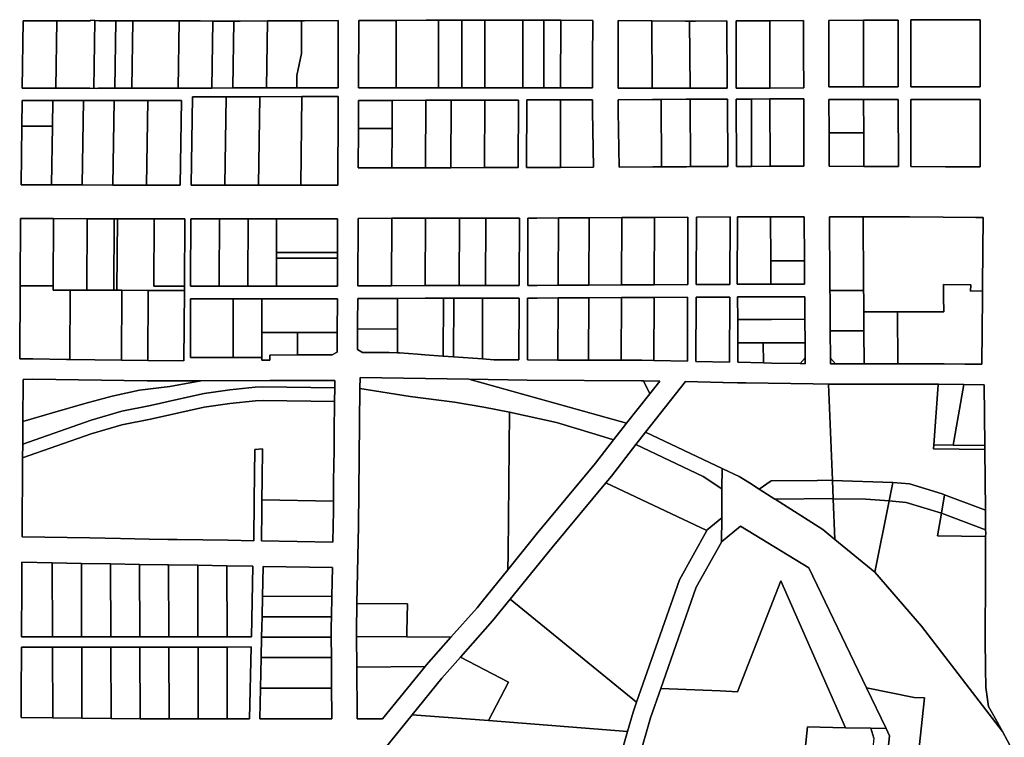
# Model space of a CAD drawing. Header units: feet. Extents: x 1267057 to 1687180, y 157668 to 661817.
# Tile 7 of 157: x 1276086 to 1278015, y 288147 to 289553. Entities that reach past the tile are written whole.
import ezdxf

# ---------------------------------------------------------------- set-up
doc = ezdxf.new("R2010")
doc.units = ezdxf.units.FT
doc.header["$MEASUREMENT"] = 0
doc.layers.add('County_Land_Parcels_IDHS_', color=247, linetype='Continuous')

msp = doc.modelspace()

# ---------------------------------------------------------------- linework, layer by layer
at = {"layer": 'County_Land_Parcels_IDHS_'}
for points in [[(1276092.6, 289550.4), (1276090.8, 289418.4), (1276156.8, 289418.5), (1276222.8, 289418.5), (1276235.5, 289417.7), (1276239.3, 289418.6), (1276272.3, 289418.6), (1276305.3, 289418.6), (1276371.3, 289418.7), (1276396.1, 289418.7), (1276437.3, 289418.7), (1276462.3, 289418.7), (1276503.3, 289418.8), (1276569.3, 289418.8), (1276628.7, 289418.9), (1276643.7, 289418.9), (1276709.7, 289418.9), (1276709.9, 289550.9), (1276643.9, 289550.6), (1276637.9, 289550.6), (1276571.1, 289550.2), (1276517.7, 289550), (1276505.1, 289550), (1276464.1, 289550), (1276439.1, 289550.1), (1276397.9, 289550.1), (1276373.1, 289550.1), (1276307.1, 289550.2), (1276274.1, 289550.2), (1276241.1, 289550.3), (1276224.6, 289551.5), (1276224.6, 289550.3), (1276158.6, 289550.4), (1276092.6, 289550.4)], [(1276156.8, 289418.5), (1276090.8, 289418.4), (1276092.6, 289550.4), (1276158.6, 289550.4), (1276156.8, 289418.5)], [(1276232.8, 289550.9), (1276231.2, 289418), (1276222.8, 289418.5), (1276156.8, 289418.5), (1276158.6, 289550.4), (1276224.6, 289550.3), (1276224.6, 289551.5), (1276232.8, 289550.9)], [(1276274.1, 289550.2), (1276272.3, 289418.6), (1276239.3, 289418.6), (1276235.5, 289417.7), (1276231.2, 289418), (1276232.8, 289550.9), (1276241.1, 289550.3), (1276274.1, 289550.2)], [(1276305.3, 289418.6), (1276272.3, 289418.6), (1276274.1, 289550.2), (1276307.1, 289550.2), (1276305.3, 289418.6)], [(1276396.1, 289418.7), (1276371.3, 289418.7), (1276305.3, 289418.6), (1276307.1, 289550.2), (1276373.1, 289550.1), (1276397.9, 289550.1), (1276396.1, 289418.7)], [(1276462.3, 289418.7), (1276437.3, 289418.7), (1276396.1, 289418.7), (1276397.9, 289550.1), (1276439.1, 289550.1), (1276464.1, 289550), (1276462.3, 289418.7)], [(1276503.3, 289418.8), (1276462.3, 289418.7), (1276464.1, 289550), (1276505.1, 289550), (1276503.3, 289418.8)], [(1276569.3, 289418.8), (1276503.3, 289418.8), (1276505.1, 289550), (1276517.7, 289550), (1276571.1, 289550.2), (1276569.3, 289418.8)], [(1276628.7, 289418.9), (1276569.3, 289418.8), (1276571.1, 289550.2), (1276637.9, 289550.6), (1276637.8, 289486.2), (1276628.7, 289443.5), (1276628.7, 289418.9)], [(1276628.7, 289418.9), (1276628.7, 289443.5), (1276637.8, 289486.2), (1276637.9, 289550.6), (1276643.9, 289550.6), (1276709.9, 289550.9), (1276709.7, 289418.9), (1276643.7, 289418.9), (1276628.7, 289418.9)], [(1277208.3, 289472.1), (1277208.5, 289551.1), (1277145.9, 289551.4), (1277132.7, 289551.5), (1277112.9, 289551.5), (1277079.9, 289551.5), (1277071.6, 289551.5), (1277063.4, 289551.5), (1276997.4, 289551.4), (1276952, 289551.4), (1276931.4, 289551.4), (1276906.6, 289551.4), (1276881.9, 289551.4), (1276823.4, 289551.3), (1276815.9, 289551.3), (1276779.8, 289551.3), (1276749.9, 289551.1), (1276749.7, 289419.1), (1276815.7, 289419.1), (1276823.2, 289419.1), (1276881.7, 289419.1), (1276906.4, 289419.1), (1276931.2, 289419.1), (1276951.8, 289419.1), (1276997.2, 289419.1), (1277063.2, 289419.1), (1277071.4, 289419.1), (1277079.7, 289419.1), (1277112.7, 289419.1), (1277145.7, 289419.1), (1277208.2, 289419.1), (1277208.3, 289472.1)], [(1276823.2, 289419.1), (1276815.7, 289419.1), (1276749.7, 289419.1), (1276749.9, 289551.1), (1276779.8, 289551.3), (1276815.9, 289551.3), (1276823.4, 289551.3), (1276823.2, 289419.1)], [(1276906.4, 289419.1), (1276881.7, 289419.1), (1276823.2, 289419.1), (1276823.4, 289551.3), (1276881.9, 289551.4), (1276906.6, 289551.4), (1276906.4, 289419.1)], [(1276951.8, 289419.1), (1276931.2, 289419.1), (1276906.4, 289419.1), (1276906.6, 289551.4), (1276931.4, 289551.4), (1276952, 289551.4), (1276951.8, 289419.1)], [(1276997.2, 289419.1), (1276951.8, 289419.1), (1276952, 289551.4), (1276997.4, 289551.4), (1276997.2, 289419.1)], [(1277071.4, 289419.1), (1277063.2, 289419.1), (1276997.2, 289419.1), (1276997.4, 289551.4), (1277063.4, 289551.5), (1277071.6, 289551.5), (1277071.4, 289419.1)], [(1277112.7, 289419.1), (1277079.7, 289419.1), (1277071.4, 289419.1), (1277071.6, 289551.5), (1277079.9, 289551.5), (1277112.9, 289551.5), (1277112.7, 289419.1)], [(1277145.7, 289419.1), (1277112.7, 289419.1), (1277112.9, 289551.5), (1277132.7, 289551.5), (1277145.9, 289551.4), (1277145.7, 289419.1)], [(1277145.7, 289419.1), (1277145.9, 289551.4), (1277208.5, 289551.1), (1277208.3, 289472.1), (1277208.2, 289419.1), (1277145.7, 289419.1)], [(1277325.3, 289418.6), (1277258.2, 289418.7), (1277258.3, 289472), (1277258.5, 289550.7), (1277324.5, 289550.3), (1277325.3, 289418.6)], [(1277472.3, 289418.2), (1277471.5, 289550.2), (1277410.2, 289549.8), (1277405.5, 289549.8), (1277398.5, 289549.9), (1277390.5, 289549.9), (1277324.5, 289550.3), (1277258.5, 289550.7), (1277258.3, 289472), (1277258.2, 289418.7), (1277325.3, 289418.6), (1277391.3, 289418.4), (1277399.3, 289418.4), (1277406.3, 289418.3), (1277472.3, 289418.2)], [(1277399.3, 289418.4), (1277391.3, 289418.4), (1277325.3, 289418.6), (1277324.5, 289550.3), (1277390.5, 289549.9), (1277398.5, 289549.9), (1277399.3, 289418.4)], [(1277399.3, 289418.4), (1277398.5, 289549.9), (1277405.5, 289549.8), (1277410.2, 289549.8), (1277471.5, 289550.2), (1277472.3, 289418.2), (1277406.3, 289418.3), (1277399.3, 289418.4)], [(1277621.7, 289485), (1277621.5, 289551), (1277555.5, 289550.6), (1277489.5, 289550.3), (1277489.7, 289484.3), (1277489.9, 289418.3), (1277555.9, 289418.6), (1277621.9, 289419), (1277621.7, 289485)], [(1277555.9, 289418.6), (1277489.9, 289418.3), (1277489.7, 289484.3), (1277489.5, 289550.3), (1277555.5, 289550.6), (1277555.7, 289484.6), (1277555.9, 289418.6)], [(1277555.9, 289418.6), (1277555.7, 289484.6), (1277555.5, 289550.6), (1277621.5, 289551), (1277621.7, 289485), (1277621.9, 289419), (1277555.9, 289418.6)], [(1277807.3, 289420.8), (1277807.1, 289551.9), (1277739, 289551.6), (1277671, 289551.3), (1277671.4, 289420.8), (1277739.3, 289420.8), (1277807.3, 289420.8)], [(1277739.3, 289420.8), (1277671.4, 289420.8), (1277671, 289551.3), (1277739, 289551.6), (1277739.3, 289420.8)], [(1277739.3, 289420.8), (1277739, 289551.6), (1277807.1, 289551.9), (1277807.3, 289420.8), (1277739.3, 289420.8)], [(1277900, 289420.8), (1277832, 289420.8), (1277831.9, 289486.4), (1277831.9, 289552), (1277899.9, 289552.3), (1277963, 289552.6), (1277968, 289552.6), (1277968, 289486.7), (1277967.9, 289420.9), (1277950.1, 289420.9), (1277900, 289420.8)], [(1277968, 289486.7), (1277968, 289552.6), (1277963, 289552.6), (1277899.9, 289552.3), (1277831.9, 289552), (1277831.9, 289486.4), (1277832, 289420.8), (1277900, 289420.8), (1277950.1, 289420.9), (1277967.9, 289420.9), (1277968, 289486.7)], [(1276210.5, 289394.2), (1276150.5, 289394.2), (1276090.5, 289394.1), (1276089.8, 289344.1), (1276088.3, 289229.1), (1276148.3, 289229), (1276208.3, 289228.8), (1276268.3, 289228.6), (1276334.3, 289228.4), (1276375.8, 289228.3), (1276400.3, 289228.3), (1276402.5, 289394.4), (1276336.5, 289394.3), (1276270.5, 289394.3), (1276210.5, 289394.2)], [(1276149.8, 289344.2), (1276089.8, 289344.1), (1276090.5, 289394.1), (1276150.5, 289394.2), (1276149.8, 289344.2)], [(1276208.3, 289228.8), (1276148.3, 289229), (1276149.8, 289344.2), (1276150.5, 289394.2), (1276210.5, 289394.2), (1276208.3, 289228.8)], [(1276268.3, 289228.6), (1276208.3, 289228.8), (1276210.5, 289394.2), (1276270.5, 289394.3), (1276268.3, 289228.6)], [(1276334.3, 289228.4), (1276268.3, 289228.6), (1276270.5, 289394.3), (1276336.5, 289394.3), (1276334.3, 289228.4)], [(1276334.3, 289228.4), (1276336.5, 289394.3), (1276402.5, 289394.4), (1276400.3, 289228.3), (1276375.8, 289228.3), (1276334.3, 289228.4)], [(1276709.6, 289377.9), (1276709.7, 289401.8), (1276638.6, 289401.8), (1276556.1, 289401.7), (1276490.1, 289401.7), (1276424.1, 289401.6), (1276421.8, 289228.3), (1276487.8, 289228.4), (1276553.8, 289228.4), (1276636.3, 289228.5), (1276709, 289228.6), (1276709.6, 289377.9)], [(1276487.8, 289228.4), (1276421.8, 289228.3), (1276424.1, 289401.6), (1276490.1, 289401.7), (1276487.8, 289228.4)], [(1276553.8, 289228.4), (1276487.8, 289228.4), (1276490.1, 289401.7), (1276556.1, 289401.7), (1276553.8, 289228.4)], [(1276636.3, 289228.5), (1276553.8, 289228.4), (1276556.1, 289401.7), (1276638.6, 289401.8), (1276636.3, 289228.5)], [(1276636.3, 289228.5), (1276638.6, 289401.8), (1276709.7, 289401.8), (1276709.6, 289377.9), (1276709, 289228.6), (1276636.3, 289228.5)], [(1277062.6, 289263), (1277063.2, 289395.2), (1276997.2, 289395), (1276931.2, 289394.8), (1276881.7, 289394.7), (1276815.7, 289394.5), (1276749.7, 289394.3), (1276749.6, 289377.8), (1276749.5, 289339.3), (1276749.1, 289262.3), (1276815.1, 289262.5), (1276881.1, 289262.6), (1276930.6, 289262.7), (1276996.6, 289262.8), (1277062.6, 289263)], [(1276815.4, 289339.5), (1276749.5, 289339.3), (1276749.6, 289377.8), (1276749.7, 289394.3), (1276815.7, 289394.5), (1276815.4, 289339.5)], [(1276881.1, 289262.6), (1276815.1, 289262.5), (1276815.4, 289339.5), (1276815.7, 289394.5), (1276881.7, 289394.7), (1276881.1, 289262.6)], [(1276930.6, 289262.7), (1276881.1, 289262.6), (1276881.7, 289394.7), (1276931.2, 289394.8), (1276930.6, 289262.7)], [(1276996.6, 289262.8), (1276930.6, 289262.7), (1276931.2, 289394.8), (1276997.2, 289395), (1276996.6, 289262.8)], [(1276996.6, 289262.8), (1276997.2, 289395), (1277063.2, 289395.2), (1277062.6, 289263), (1276996.6, 289262.8)], [(1277208.1, 289372.7), (1277208.1, 289395.6), (1277145.7, 289395.4), (1277079.7, 289395.3), (1277079.1, 289263), (1277098.8, 289263), (1277145.1, 289263.3), (1277210.2, 289263.6), (1277208.1, 289372.7)], [(1277145.1, 289263.3), (1277098.8, 289263), (1277079.1, 289263), (1277079.7, 289395.3), (1277145.7, 289395.4), (1277145.1, 289263.3)], [(1277145.1, 289263.3), (1277145.7, 289395.4), (1277208.1, 289395.6), (1277208.1, 289372.7), (1277210.2, 289263.6), (1277145.1, 289263.3)], [(1277473.2, 289265.1), (1277472.4, 289397.1), (1277406.4, 289396.7), (1277399.4, 289396.7), (1277391.4, 289396.6), (1277342.4, 289396.4), (1277325.4, 289396.3), (1277258.1, 289395.9), (1277258.1, 289373.1), (1277260.2, 289263.9), (1277326.2, 289264.3), (1277343.2, 289264.4), (1277392.2, 289264.6), (1277400.2, 289264.7), (1277407.2, 289264.7), (1277473.2, 289265.1)], [(1277343.2, 289264.4), (1277326.2, 289264.3), (1277260.2, 289263.9), (1277258.1, 289373.1), (1277258.1, 289395.9), (1277325.4, 289396.3), (1277342.4, 289396.4), (1277343.2, 289264.4)], [(1277400.2, 289264.7), (1277392.2, 289264.6), (1277343.2, 289264.4), (1277342.4, 289396.4), (1277391.4, 289396.6), (1277399.4, 289396.7), (1277400.2, 289264.7)], [(1277400.2, 289264.7), (1277399.4, 289396.7), (1277406.4, 289396.7), (1277472.4, 289397.1), (1277473.2, 289265.1), (1277407.2, 289264.7), (1277400.2, 289264.7)], [(1277622.3, 289265.5), (1277621.9, 289397.5), (1277555.9, 289397.3), (1277519.4, 289397.2), (1277489.9, 289397.1), (1277490.3, 289265.2), (1277519.8, 289265.3), (1277556.3, 289265.5), (1277557.8, 289265.5), (1277622.3, 289265.5)], [(1277519.8, 289265.3), (1277490.3, 289265.2), (1277489.9, 289397.1), (1277519.4, 289397.2), (1277519.8, 289265.3)], [(1277556.3, 289265.5), (1277519.8, 289265.3), (1277519.4, 289397.2), (1277555.9, 289397.3), (1277556.3, 289265.5)], [(1277556.3, 289265.5), (1277555.9, 289397.3), (1277621.9, 289397.5), (1277622.3, 289265.5), (1277557.8, 289265.5), (1277556.3, 289265.5)], [(1277739.5, 289330.7), (1277671.6, 289330.8), (1277671.4, 289396.1), (1277739.4, 289396.1), (1277739.5, 289330.7)], [(1277807.5, 289265), (1277807.3, 289396.1), (1277739.4, 289396.1), (1277671.4, 289396.1), (1277671.6, 289330.8), (1277671.8, 289265.5), (1277739.6, 289265.3), (1277807.5, 289265)], [(1277739.6, 289265.3), (1277739.5, 289330.7), (1277739.4, 289396.1), (1277807.3, 289396.1), (1277807.5, 289265), (1277739.6, 289265.3)], [(1277900.1, 289264.6), (1277832.2, 289264.9), (1277832.1, 289396.1), (1277900, 289396.1), (1277947.7, 289396.1), (1277967.9, 289396.1), (1277967.9, 289264.4), (1277934.9, 289264.5), (1277900.1, 289264.6)], [(1277967.9, 289264.4), (1277967.9, 289396.1), (1277947.7, 289396.1), (1277900, 289396.1), (1277832.1, 289396.1), (1277832.2, 289264.9), (1277900.1, 289264.6), (1277934.9, 289264.5), (1277967.9, 289264.4)], [(1276148.3, 289229), (1276088.3, 289229.1), (1276089.8, 289344.1), (1276149.8, 289344.2), (1276148.3, 289229)], [(1276815.1, 289262.5), (1276749.1, 289262.3), (1276749.5, 289339.3), (1276815.4, 289339.5), (1276815.1, 289262.5)], [(1277739.6, 289265.3), (1277671.8, 289265.5), (1277671.6, 289330.8), (1277739.5, 289330.7), (1277739.6, 289265.3)], [(1276407.6, 288884.1), (1276408.3, 289022.3), (1276408.4, 289030.3), (1276409.1, 289162.3), (1276375.7, 289162.3), (1276349.1, 289162.3), (1276277.1, 289162.6), (1276271.1, 289162.6), (1276218.1, 289162.7), (1276152.1, 289162.9), (1276087.1, 289163.1), (1276086.4, 289031.1), (1276085.7, 288888), (1276111.2, 288888.1), (1276177.7, 288887.2), (1276183.7, 288887.1), (1276233, 288886.5), (1276285, 288885.8), (1276337, 288885.1), (1276407.6, 288884.1)], [(1276151.4, 289030.9), (1276086.4, 289031.1), (1276087.1, 289163.1), (1276152.1, 289162.9), (1276151.4, 289030.9)], [(1276217.3, 289022.7), (1276184.3, 289022.8), (1276178.3, 289022.9), (1276151.3, 289022.9), (1276151.4, 289030.9), (1276152.1, 289162.9), (1276218.1, 289162.7), (1276217.3, 289022.7)], [(1276270.3, 289022.6), (1276233.7, 289022.7), (1276217.3, 289022.7), (1276218.1, 289162.7), (1276271.1, 289162.6), (1276270.3, 289022.6)], [(1276276.3, 289022.6), (1276270.3, 289022.6), (1276271.1, 289162.6), (1276277.1, 289162.6), (1276276.3, 289022.6)], [(1276408.4, 289030.3), (1276408.3, 289022.3), (1276375.5, 289022.3), (1276337.7, 289022.4), (1276285.7, 289022.5), (1276276.3, 289022.6), (1276277.1, 289162.6), (1276349.1, 289162.3), (1276348.4, 289030.3), (1276408.4, 289030.3)], [(1276408.4, 289030.3), (1276348.4, 289030.3), (1276349.1, 289162.3), (1276375.7, 289162.3), (1276409.1, 289162.3), (1276408.4, 289030.3)], [(1276420.6, 289030.3), (1276476.6, 289030.4), (1276532.6, 289030.4), (1276588.6, 289030.5), (1276644.6, 289030.5), (1276708.1, 289030.6), (1276708.3, 289085.6), (1276708.4, 289096.6), (1276708.7, 289162.6), (1276645.1, 289162.5), (1276589.1, 289162.5), (1276533.1, 289162.4), (1276477.1, 289162.4), (1276421.1, 289162.3), (1276420.6, 289041.1), (1276420.6, 289030.3)], [(1276476.6, 289030.4), (1276420.6, 289030.3), (1276420.6, 289041.1), (1276421.1, 289162.3), (1276477.1, 289162.4), (1276476.6, 289040.9), (1276476.6, 289030.4)], [(1276532.6, 289030.4), (1276476.6, 289030.4), (1276476.6, 289040.9), (1276477.1, 289162.4), (1276533.1, 289162.4), (1276532.6, 289040.7), (1276532.6, 289030.4)], [(1276588.9, 289096.5), (1276588.8, 289085.5), (1276588.6, 289040.5), (1276588.6, 289030.5), (1276532.6, 289030.4), (1276532.6, 289040.7), (1276533.1, 289162.4), (1276589.1, 289162.5), (1276588.9, 289096.5)], [(1276708.4, 289096.6), (1276644.9, 289096.5), (1276588.9, 289096.5), (1276589.1, 289162.5), (1276645.1, 289162.5), (1276708.7, 289162.6), (1276708.4, 289096.6)], [(1277064.6, 289032), (1277065.2, 289164), (1276999.2, 289163.8), (1276947.2, 289163.7), (1276880.7, 289163.6), (1276814.7, 289163.5), (1276748.7, 289163.3), (1276748.1, 289031.3), (1276814.1, 289031.5), (1276880.1, 289031.6), (1276946.6, 289031.7), (1276998.6, 289031.8), (1277064.6, 289032)], [(1276814.1, 289031.5), (1276748.1, 289031.3), (1276748.7, 289163.3), (1276814.7, 289163.5), (1276814.1, 289031.5)], [(1276880.1, 289031.6), (1276814.1, 289031.5), (1276814.7, 289163.5), (1276880.7, 289163.6), (1276880.1, 289031.6)], [(1276946.6, 289031.7), (1276880.1, 289031.6), (1276880.7, 289163.6), (1276947.2, 289163.7), (1276946.6, 289031.7)], [(1276998.6, 289031.8), (1276946.6, 289031.7), (1276947.2, 289163.7), (1276999.2, 289163.8), (1276998.6, 289031.8)], [(1276998.6, 289031.8), (1276999.2, 289163.8), (1277065.2, 289164), (1277064.6, 289032), (1276998.6, 289031.8)], [(1277394.6, 289033.6), (1277395.2, 289165.6), (1277329.7, 289165.3), (1277265.7, 289164.9), (1277201.7, 289164.6), (1277141.7, 289164.3), (1277099.2, 289164), (1277081.7, 289164), (1277081.1, 289032), (1277099.7, 289032), (1277141.1, 289032.3), (1277201.1, 289032.6), (1277265.1, 289032.9), (1277329.1, 289033.3), (1277394.6, 289033.6)], [(1277141.1, 289032.3), (1277099.7, 289032), (1277081.1, 289032), (1277081.7, 289164), (1277099.2, 289164), (1277141.7, 289164.3), (1277141.1, 289032.3)], [(1277201.1, 289032.6), (1277141.1, 289032.3), (1277141.7, 289164.3), (1277201.7, 289164.6), (1277201.1, 289032.6)], [(1277265.1, 289032.9), (1277201.1, 289032.6), (1277201.7, 289164.6), (1277265.7, 289164.9), (1277265.1, 289032.9)], [(1277329.1, 289033.3), (1277265.1, 289032.9), (1277265.7, 289164.9), (1277329.7, 289165.3), (1277329.1, 289033.3)], [(1277329.1, 289033.3), (1277329.7, 289165.3), (1277395.2, 289165.6), (1277394.6, 289033.6), (1277329.1, 289033.3)], [(1277477.1, 289034.1), (1277411.1, 289033.7), (1277411.7, 289165.7), (1277477.7, 289166.1), (1277477.1, 289034.1)], [(1277477.1, 289034.1), (1277477.7, 289166.1), (1277411.7, 289165.7), (1277411.1, 289033.7), (1277477.1, 289034.1)], [(1277557.5, 289080.5), (1277557.8, 289034.5), (1277491.8, 289034.2), (1277492.1, 289166.2), (1277556.9, 289166.5), (1277557.5, 289080.5)], [(1277556.9, 289166.5), (1277492.1, 289166.2), (1277491.8, 289034.2), (1277557.8, 289034.5), (1277558.4, 289034.5), (1277623.8, 289034.5), (1277623.5, 289080.5), (1277622.9, 289166.5), (1277558.1, 289166.5), (1277556.9, 289166.5)], [(1277623.5, 289080.5), (1277557.5, 289080.5), (1277556.9, 289166.5), (1277558.1, 289166.5), (1277622.9, 289166.5), (1277623.5, 289080.5)], [(1277739.4, 289022.1), (1277673.4, 289022.1), (1277673.3, 289034.4), (1277672.4, 289166.5), (1277738.4, 289166.6), (1277739.3, 289034.2), (1277739.4, 289022.1)], [(1277972.3, 289021.4), (1277972.4, 289033.3), (1277973.5, 289165.3), (1277959.5, 289165.4), (1277895.2, 289165.9), (1277829.2, 289166.4), (1277804.4, 289166.6), (1277804, 289166.6), (1277800.4, 289166.6), (1277738.4, 289166.6), (1277672.4, 289166.5), (1277673.3, 289034.4), (1277673.4, 289022.1), (1277673.5, 289009.8), (1277674, 288943), (1277674.3, 288889.3), (1277674.4, 288878.6), (1277684.5, 288878.6), (1277740.4, 288878.6), (1277787.9, 288878.6), (1277806.4, 288878.6), (1277831.2, 288878.6), (1277872.2, 288878.6), (1277897.2, 288878.3), (1277938, 288877.9), (1277971, 288877.5), (1277972.2, 289009.5), (1277972.3, 289021.4)], [(1277972.3, 289021.4), (1277948.7, 289021.1), (1277949.6, 289033.4), (1277896.1, 289033.6), (1277896.2, 289009.6), (1277896.4, 288980.6), (1277830.4, 288980.6), (1277805.7, 288980.6), (1277786.9, 288980.6), (1277739.7, 288980.6), (1277739.5, 289009.7), (1277739.4, 289022.1), (1277739.3, 289034.2), (1277738.4, 289166.6), (1277800.4, 289166.6), (1277804, 289166.6), (1277804.4, 289166.6), (1277829.2, 289166.4), (1277895.2, 289165.9), (1277959.5, 289165.4), (1277973.5, 289165.3), (1277972.4, 289033.3), (1277972.3, 289021.4)], [(1276588.6, 289030.5), (1276588.6, 289040.5), (1276588.8, 289085.5), (1276644.8, 289085.5), (1276708.3, 289085.6), (1276708.1, 289030.6), (1276644.6, 289030.5), (1276588.6, 289030.5)], [(1276708.3, 289085.6), (1276644.8, 289085.5), (1276588.8, 289085.5), (1276588.9, 289096.5), (1276644.9, 289096.5), (1276708.4, 289096.6), (1276708.3, 289085.6)], [(1277557.8, 289034.5), (1277557.5, 289080.5), (1277623.5, 289080.5), (1277623.8, 289034.5), (1277558.4, 289034.5), (1277557.8, 289034.5)], [(1276184.3, 289022.8), (1276183.7, 288887.1), (1276177.7, 288887.2), (1276111.2, 288888.1), (1276085.7, 288888), (1276086.4, 289031.1), (1276151.4, 289030.9), (1276151.3, 289022.9), (1276178.3, 289022.9), (1276184.3, 289022.8)], [(1277972.3, 289021.4), (1277972.2, 289009.5), (1277971, 288877.5), (1277938, 288877.9), (1277897.2, 288878.3), (1277872.2, 288878.6), (1277831.2, 288878.6), (1277806.4, 288878.6), (1277805.7, 288980.6), (1277830.4, 288980.6), (1277896.4, 288980.6), (1277896.2, 289009.6), (1277896.1, 289033.6), (1277949.6, 289033.4), (1277948.7, 289021.1), (1277972.3, 289021.4)], [(1276285, 288885.8), (1276233, 288886.5), (1276183.7, 288887.1), (1276184.3, 289022.8), (1276217.3, 289022.7), (1276233.7, 289022.7), (1276270.3, 289022.6), (1276276.3, 289022.6), (1276285.7, 289022.5), (1276285, 288885.8)], [(1276337, 288885.1), (1276285, 288885.8), (1276285.7, 289022.5), (1276337.7, 289022.4), (1276337, 288885.1)], [(1276337, 288885.1), (1276337.7, 289022.4), (1276375.5, 289022.3), (1276408.3, 289022.3), (1276407.6, 288884.1), (1276337, 288885.1)], [(1276698, 288895.8), (1276707.8, 288901), (1276707.9, 288939.8), (1276708.1, 289005.8), (1276576.1, 289005.7), (1276560.1, 289005.7), (1276532.5, 289005.7), (1276504.1, 289005.6), (1276482.5, 289005.6), (1276476.5, 289005.6), (1276464.5, 289005.6), (1276420.5, 289005.6), (1276420.3, 288890.6), (1276464.3, 288890.6), (1276476.3, 288890.6), (1276482.3, 288890.6), (1276503.9, 288890.6), (1276532.3, 288890.7), (1276559.9, 288890.7), (1276559.9, 288885.7), (1276575.9, 288885.7), (1276575.9, 288895.7), (1276630.2, 288895.8), (1276698, 288895.8)], [(1276707.9, 288939.8), (1276629.9, 288939.8), (1276576, 288939.8), (1276560, 288939.8), (1276560.1, 289005.7), (1276576.1, 289005.7), (1276708.1, 289005.8), (1276707.9, 288939.8)], [(1277064, 288886.2), (1277064.5, 289007.2), (1276992.6, 289007.1), (1276936.1, 289007), (1276916.1, 289006.9), (1276880.1, 289006.8), (1276826.1, 289006.7), (1276748.1, 289006.6), (1276747.9, 288958.6), (1276747.9, 288946.6), (1276747.8, 288906.6), (1276757.4, 288900.6), (1276809.8, 288900.4), (1276825.8, 288900.3), (1276829.8, 288900), (1276865.1, 288897.4), (1276879.8, 288896.3), (1276915.8, 288893.7), (1276935.8, 288892.2), (1276992.3, 288888.1), (1277015, 288886.4), (1277064, 288886.2)], [(1276825.9, 288946.7), (1276747.9, 288946.6), (1276747.9, 288958.6), (1276748.1, 289006.6), (1276826.1, 289006.7), (1276825.9, 288958.7), (1276825.9, 288946.7)], [(1276915.8, 288893.7), (1276879.8, 288896.3), (1276865.1, 288897.4), (1276829.8, 288900), (1276825.8, 288900.3), (1276825.9, 288946.7), (1276825.9, 288958.7), (1276826.1, 289006.7), (1276880.1, 289006.8), (1276916.1, 289006.9), (1276915.8, 288893.7)], [(1276935.8, 288892.2), (1276915.8, 288893.7), (1276916.1, 289006.9), (1276936.1, 289007), (1276935.8, 288892.2)], [(1276992.3, 288888.1), (1276935.8, 288892.2), (1276936.1, 289007), (1276992.6, 289007.1), (1276992.3, 288888.1)], [(1276992.3, 288888.1), (1276992.6, 289007.1), (1277064.5, 289007.2), (1277064, 288886.2), (1277015, 288886.4), (1276992.3, 288888.1)], [(1277394, 288883.4), (1277394.5, 289008.9), (1277329, 289008.5), (1277265, 289008.2), (1277201, 289007.8), (1277141, 289007.5), (1277099.8, 289007.3), (1277081, 289007.3), (1277080.5, 288886.2), (1277140.5, 288885.9), (1277200.5, 288885.7), (1277264.5, 288885.4), (1277304.9, 288885.3), (1277328.5, 288884.8), (1277394, 288883.4)], [(1277140.5, 288885.9), (1277080.5, 288886.2), (1277081, 289007.3), (1277099.8, 289007.3), (1277141, 289007.5), (1277140.5, 288885.9)], [(1277200.5, 288885.7), (1277140.5, 288885.9), (1277141, 289007.5), (1277201, 289007.8), (1277200.5, 288885.7)], [(1277264.5, 288885.4), (1277200.5, 288885.7), (1277201, 289007.8), (1277265, 289008.2), (1277264.5, 288885.4)], [(1277328.5, 288884.8), (1277304.9, 288885.3), (1277264.5, 288885.4), (1277265, 289008.2), (1277329, 289008.5), (1277328.5, 288884.8)], [(1277328.5, 288884.8), (1277329, 289008.5), (1277394.5, 289008.9), (1277394, 288883.4), (1277328.5, 288884.8)], [(1277476.5, 288881.7), (1277410.5, 288883.1), (1277411, 289009), (1277477, 289009.3), (1277476.5, 288881.7)], [(1277476.5, 288881.7), (1277477, 289009.3), (1277411, 289009), (1277410.5, 288883.1), (1277476.5, 288881.7)], [(1277624.3, 288965.8), (1277558.7, 288965.6), (1277492.7, 288965.4), (1277492.5, 289009.4), (1277558.5, 289009.8), (1277624, 289009.8), (1277624.3, 288965.8)], [(1277624.3, 288965.8), (1277624, 289009.8), (1277558.5, 289009.8), (1277492.5, 289009.4), (1277492.7, 288965.4), (1277492.8, 288919.4), (1277492.9, 288881.4), (1277542.9, 288880.4), (1277558.9, 288880), (1277615.3, 288878.9), (1277624.9, 288878.7), (1277624.8, 288890.2), (1277624.6, 288919.8), (1277624.3, 288965.8)], [(1277739.7, 288980.6), (1277740, 288943), (1277674, 288943), (1277673.5, 289009.8), (1277673.4, 289022.1), (1277739.4, 289022.1), (1277739.5, 289009.7), (1277739.7, 288980.6)], [(1276503.9, 288890.6), (1276482.3, 288890.6), (1276476.3, 288890.6), (1276464.3, 288890.6), (1276420.3, 288890.6), (1276420.5, 289005.6), (1276464.5, 289005.6), (1276476.5, 289005.6), (1276482.5, 289005.6), (1276504.1, 289005.6), (1276503.9, 288890.6)], [(1276560, 288939.8), (1276559.9, 288890.7), (1276532.3, 288890.7), (1276503.9, 288890.6), (1276504.1, 289005.6), (1276532.5, 289005.7), (1276560.1, 289005.7), (1276560, 288939.8)], [(1277806.4, 288878.6), (1277787.9, 288878.6), (1277740.4, 288878.6), (1277740, 288943), (1277739.7, 288980.6), (1277786.9, 288980.6), (1277805.7, 288980.6), (1277806.4, 288878.6)], [(1277624.6, 288919.8), (1277558.8, 288919.6), (1277542.8, 288919.6), (1277492.8, 288919.4), (1277492.7, 288965.4), (1277558.7, 288965.6), (1277624.3, 288965.8), (1277624.6, 288919.8)], [(1276630.2, 288895.8), (1276575.9, 288895.7), (1276575.9, 288885.7), (1276559.9, 288885.7), (1276559.9, 288890.7), (1276560, 288939.8), (1276576, 288939.8), (1276629.9, 288939.8), (1276630.2, 288895.8)], [(1276630.2, 288895.8), (1276629.9, 288939.8), (1276707.9, 288939.8), (1276707.8, 288901), (1276698, 288895.8), (1276630.2, 288895.8)], [(1276825.8, 288900.3), (1276809.8, 288900.4), (1276757.4, 288900.6), (1276747.8, 288906.6), (1276747.9, 288946.6), (1276825.9, 288946.7), (1276825.8, 288900.3)], [(1277740.4, 288878.6), (1277684.5, 288878.6), (1277674.3, 288889.3), (1277674, 288943), (1277740, 288943), (1277740.4, 288878.6)], [(1277542.9, 288880.4), (1277492.9, 288881.4), (1277492.8, 288919.4), (1277542.8, 288919.6), (1277542.9, 288880.4)], [(1277624.8, 288890.2), (1277615.3, 288878.9), (1277558.9, 288880), (1277542.9, 288880.4), (1277542.8, 288919.6), (1277558.8, 288919.6), (1277624.6, 288919.8), (1277624.8, 288890.2)], [(1277615.3, 288878.9), (1277624.8, 288890.2), (1277624.9, 288878.7), (1277615.3, 288878.9)], [(1277684.5, 288878.6), (1277674.4, 288878.6), (1277674.3, 288889.3), (1277684.5, 288878.6)], [(1277304.4, 288845.3), (1277080.3, 288846.2), (1276966.1, 288848.2), (1276752.6, 288851.9), (1276752.4, 288830.3), (1276749.5, 288560.8), (1276746.5, 288409), (1276745.4, 288354.8), (1276745.5, 288344), (1276746.1, 288284), (1276746.9, 288191.7), (1276746.8, 288183), (1276796.9, 288183), (1276879.9, 288285.7), (1276882.1, 288288.4), (1276930.6, 288343), (1276981.9, 288400.7), (1276991.9, 288413), (1277041.9, 288474.7), (1277098, 288543.9), (1277214, 288683.6), (1277249.5, 288729.6), (1277268.4, 288754), (1277274.7, 288761.9), (1277320.3, 288819.5), (1277340.2, 288844.5), (1277308.2, 288845.2), (1277304.4, 288845.3)], [(1277274.7, 288761.9), (1277268.4, 288754), (1277249.5, 288729.6), (1277213.2, 288740.8), (1277137.6, 288763.3), (1277045.5, 288783.6), (1276994.9, 288793.8), (1276937.6, 288803.4), (1276850.7, 288814.6), (1276752.4, 288830.3), (1276752.6, 288851.9), (1276966.1, 288848.2), (1277274.7, 288761.9)], [(1276544.4, 288531.9), (1276545.4, 288611.9), (1276546.6, 288710.9), (1276561.6, 288711.6), (1276560.8, 288651.7), (1276560.4, 288611.7), (1276560.1, 288591.7), (1276559.4, 288531.7), (1276699.3, 288529.4), (1276700, 288561.6), (1276700.3, 288589.4), (1276700.5, 288609.4), (1276700.9, 288649.4), (1276701.6, 288709.4), (1276701.9, 288744.4), (1276702.6, 288804.4), (1276702.9, 288831.1), (1276703, 288845.8), (1276575.9, 288845.7), (1276440.3, 288845.4), (1276335.6, 288845.1), (1276111.1, 288848.1), (1276092.3, 288848), (1276091.8, 288765.5), (1276091.5, 288721.2), (1276091.4, 288694.6), (1276091, 288634.6), (1276090.8, 288599.6), (1276090.4, 288539.6), (1276223.4, 288537.3), (1276283.4, 288536.2), (1276339.4, 288535.2), (1276375.7, 288534.6), (1276394.4, 288534.3), (1276444.4, 288533.5), (1276494.4, 288532.7), (1276544.4, 288531.9)], [(1276702.6, 288804.4), (1276562.6, 288806.6), (1276547.6, 288805.9), (1276497.5, 288800.7), (1276447.4, 288793.5), (1276397.3, 288782.3), (1276342.1, 288770.2), (1276286, 288759.2), (1276225.8, 288741.2), (1276091.4, 288694.6), (1276091.5, 288721.2), (1276225.5, 288767.9), (1276285.7, 288785.9), (1276341.9, 288796.9), (1276397, 288809), (1276447.1, 288820.2), (1276497.2, 288827.4), (1276547.3, 288832.6), (1276562.3, 288833.3), (1276702.9, 288831.1), (1276702.6, 288804.4)], [(1276702.9, 288831.1), (1276562.3, 288833.3), (1276547.3, 288832.6), (1276497.2, 288827.4), (1276447.1, 288820.2), (1276397, 288809), (1276341.9, 288796.9), (1276285.7, 288785.9), (1276225.5, 288767.9), (1276091.5, 288721.2), (1276091.8, 288765.5), (1276150.1, 288782.5), (1276213.3, 288800.6), (1276266.6, 288815.1), (1276320.7, 288826.7), (1276379.6, 288834.2), (1276440.3, 288845.4), (1276575.9, 288845.7), (1276703, 288845.8), (1276702.9, 288831.1)], [(1276091.8, 288765.5), (1276092.3, 288848), (1276111.1, 288848.1), (1276335.6, 288845.1), (1276440.3, 288845.4), (1276379.6, 288834.2), (1276320.7, 288826.7), (1276266.6, 288815.1), (1276213.3, 288800.6), (1276150.1, 288782.5), (1276091.8, 288765.5)], [(1277320.3, 288819.5), (1277274.7, 288761.9), (1276966.1, 288848.2), (1277080.3, 288846.2), (1277304.4, 288845.3), (1277308.2, 288845.2), (1277320.3, 288819.5)], [(1277320.3, 288819.5), (1277308.2, 288845.2), (1277340.2, 288844.5), (1277320.3, 288819.5)], [(1277678.4, 288650.5), (1277648.7, 288650.2), (1277648.4, 288650.2), (1277557.9, 288649.3), (1277534.9, 288633), (1277516, 288645), (1277495.8, 288657.8), (1277464.8, 288672.4), (1277462.2, 288673.6), (1277311.8, 288744.4), (1277390.4, 288843.5), (1277463.8, 288842), (1277463.9, 288842), (1277492.1, 288841.4), (1277508.8, 288841.1), (1277640.8, 288839.1), (1277670.8, 288838.6), (1277678.4, 288650.5)], [(1277876.8, 288719.5), (1277876.5, 288711.6), (1277977, 288710.5), (1277978.1, 288591.7), (1277898, 288621.7), (1277893.1, 288623.6), (1277829.6, 288643.5), (1277796.9, 288645.7), (1277678.4, 288649.9), (1277678.4, 288650.5), (1277670.8, 288838.6), (1277835.8, 288838.6), (1277872, 288838.6), (1277885.8, 288838.5), (1277885.5, 288837), (1277876.8, 288719.5)], [(1277915.1, 288719.1), (1277876.8, 288719.5), (1277885.5, 288837), (1277885.8, 288838.5), (1277935.8, 288837.9), (1277915.1, 288719.1)], [(1277976.9, 288718.5), (1277915.1, 288719.1), (1277935.8, 288837.9), (1277975.8, 288837.5), (1277976.9, 288718.5)], [(1277045.5, 288783.6), (1277042.6, 288506.9), (1277041.9, 288474.7), (1276991.9, 288413), (1276981.9, 288400.7), (1276930.6, 288343), (1276844.5, 288343.4), (1276844.4, 288354.3), (1276845.5, 288408.4), (1276746.5, 288409), (1276749.5, 288560.8), (1276752.4, 288830.3), (1276850.7, 288814.6), (1276937.6, 288803.4), (1276994.9, 288793.8), (1277045.5, 288783.6)], [(1276700.5, 288609.4), (1276560.4, 288611.7), (1276560.8, 288651.7), (1276561.6, 288711.6), (1276546.6, 288710.9), (1276545.4, 288611.9), (1276544.4, 288531.9), (1276494.4, 288532.7), (1276444.4, 288533.5), (1276394.4, 288534.3), (1276375.7, 288534.6), (1276339.4, 288535.2), (1276283.4, 288536.2), (1276223.4, 288537.3), (1276090.4, 288539.6), (1276090.8, 288599.6), (1276091, 288634.6), (1276091.4, 288694.6), (1276225.8, 288741.2), (1276286, 288759.2), (1276342.1, 288770.2), (1276397.3, 288782.3), (1276447.4, 288793.5), (1276497.5, 288800.7), (1276547.6, 288805.9), (1276562.6, 288806.6), (1276702.6, 288804.4), (1276701.9, 288744.4), (1276701.6, 288709.4), (1276700.9, 288649.4), (1276700.5, 288609.4)], [(1277249.5, 288729.6), (1277214, 288683.6), (1277098, 288543.9), (1277041.9, 288474.7), (1277042.6, 288506.9), (1277045.5, 288783.6), (1277137.6, 288763.3), (1277213.2, 288740.8), (1277249.5, 288729.6)], [(1277462.2, 288673.6), (1277461.8, 288633.7), (1277424.8, 288658), (1277292.8, 288720.2), (1277299.9, 288729.4), (1277311.8, 288744.4), (1277462.2, 288673.6)], [(1277461.8, 288633.7), (1277461.3, 288576.5), (1277433.1, 288553.4), (1277432.4, 288552.1), (1277234.3, 288645.4), (1277245.2, 288658.6), (1277292.8, 288720.2), (1277424.8, 288658), (1277461.8, 288633.7)], [(1277977, 288710.5), (1277876.5, 288711.6), (1277876.8, 288719.5), (1277915.1, 288719.1), (1277976.9, 288718.5), (1277977, 288710.5)], [(1277432.4, 288552.1), (1277378.3, 288455.5), (1277294.6, 288215.8), (1277047, 288417.5), (1277128.9, 288518.5), (1277234.3, 288645.4), (1277432.4, 288552.1)], [(1277678.4, 288649.9), (1277679.9, 288614.6), (1277565.7, 288613.5), (1277534.9, 288633), (1277557.9, 288649.3), (1277648.4, 288650.2), (1277648.7, 288650.2), (1277678.4, 288650.5), (1277678.4, 288649.9)], [(1277789.7, 288610.2), (1277743.4, 288613.4), (1277679.9, 288614), (1277679.9, 288614.6), (1277678.4, 288649.9), (1277796.9, 288645.7), (1277789.7, 288610.2)], [(1277898, 288621.7), (1277891.8, 288585.7), (1277822.5, 288607), (1277789.7, 288610.2), (1277796.9, 288645.7), (1277829.6, 288643.5), (1277893.1, 288623.6), (1277898, 288621.7)], [(1277978.1, 288591.7), (1277978.5, 288553.3), (1277891.8, 288585.7), (1277898, 288621.7), (1277978.1, 288591.7)], [(1276560.4, 288611.7), (1276700.5, 288609.4), (1276700.3, 288589.4), (1276700, 288561.6), (1276699.3, 288529.4), (1276559.4, 288531.7), (1276560.1, 288591.7), (1276560.4, 288611.7)], [(1277679.9, 288614), (1277683.1, 288534.5), (1277659.4, 288554), (1277652.1, 288558.6), (1277567.7, 288612.2), (1277565.7, 288613.5), (1277679.9, 288614.6), (1277679.9, 288614)], [(1277789.7, 288610.2), (1277761.4, 288470.2), (1277683.1, 288534.5), (1277679.9, 288614), (1277743.4, 288613.4), (1277789.7, 288610.2)], [(1277891.8, 288585.7), (1277884, 288541.5), (1277978.5, 288540.4), (1277978.2, 288463.4), (1277977.7, 288339.2), (1277978.2, 288282.1), (1277978.7, 288244.1), (1277984.2, 288207.3), (1277994.4, 288188.7), (1278011.3, 288158.1), (1277853.1, 288364.4), (1277761.4, 288470.2), (1277789.7, 288610.2), (1277822.5, 288607), (1277891.8, 288585.7)], [(1277978.5, 288553.3), (1277978.6, 288546.8), (1277978.5, 288540.4), (1277884, 288541.5), (1277891.8, 288585.7), (1277978.5, 288553.3)], [(1277745.3, 288243.7), (1277783.7, 288163.9), (1277753.8, 288164.5), (1277703.8, 288165.6), (1277577.3, 288453.6), (1277492.4, 288236.1), (1277458, 288237.6), (1277342, 288242.6), (1277411.2, 288440.7), (1277460.8, 288529.3), (1277461.1, 288529.9), (1277498, 288560.2), (1277632.3, 288479), (1277745.3, 288243.7)], [(1276150.1, 288343.6), (1276089.2, 288343.6), (1276089.9, 288447), (1276090.1, 288489.6), (1276149.6, 288488.5), (1276150.1, 288343.6)], [(1276539.7, 288343.8), (1276542.6, 288481.9), (1276491.5, 288482.7), (1276434.5, 288483.7), (1276377.5, 288484.6), (1276374.8, 288484.6), (1276320.5, 288485.6), (1276263.5, 288486.6), (1276206.6, 288487.5), (1276149.6, 288488.5), (1276090.1, 288489.6), (1276089.9, 288447), (1276089.2, 288343.6), (1276150.1, 288343.6), (1276207, 288343.7), (1276264, 288343.7), (1276321, 288343.7), (1276378, 288343.7), (1276435, 288343.7), (1276492, 288343.7), (1276539.7, 288343.8)], [(1276207, 288343.7), (1276150.1, 288343.6), (1276149.6, 288488.5), (1276206.6, 288487.5), (1276207, 288343.7)], [(1276264, 288343.7), (1276207, 288343.7), (1276206.6, 288487.5), (1276263.5, 288486.6), (1276264, 288343.7)], [(1276321, 288343.7), (1276264, 288343.7), (1276263.5, 288486.6), (1276320.5, 288485.6), (1276321, 288343.7)], [(1276378, 288343.7), (1276321, 288343.7), (1276320.5, 288485.6), (1276374.8, 288484.6), (1276377.5, 288484.6), (1276378, 288343.7)], [(1276435, 288343.7), (1276378, 288343.7), (1276377.5, 288484.6), (1276434.5, 288483.7), (1276435, 288343.7)], [(1276492, 288343.7), (1276435, 288343.7), (1276434.5, 288483.7), (1276491.5, 288482.7), (1276492, 288343.7)], [(1276492, 288343.7), (1276491.5, 288482.7), (1276542.6, 288481.9), (1276539.7, 288343.8), (1276492, 288343.7)], [(1276697.3, 288423), (1276698.4, 288479.4), (1276562.6, 288481.6), (1276561.3, 288422.9), (1276560.5, 288382.9), (1276560.1, 288362.9), (1276559.6, 288342.9), (1276558.8, 288302.9), (1276557.5, 288242.9), (1276556.3, 288182.9), (1276697.3, 288183), (1276697.4, 288191.6), (1276696.9, 288243), (1276696.4, 288303), (1276696, 288343), (1276695.9, 288355.1), (1276696.1, 288363), (1276696.5, 288383), (1276697.3, 288423)], [(1276697.3, 288423), (1276561.3, 288422.9), (1276562.6, 288481.6), (1276698.4, 288479.4), (1276697.3, 288423)], [(1276696.5, 288383), (1276560.5, 288382.9), (1276561.3, 288422.9), (1276697.3, 288423), (1276696.5, 288383)], [(1276844.5, 288343.4), (1276745.5, 288344), (1276745.4, 288354.8), (1276746.5, 288409), (1276845.5, 288408.4), (1276844.4, 288354.3), (1276844.5, 288343.4)], [(1277294.6, 288215.8), (1277287.7, 288196.1), (1277276.9, 288158.5), (1277004.4, 288179.5), (1277043.4, 288255), (1276949.2, 288303.7), (1277012.4, 288374.8), (1277047, 288417.5), (1277294.6, 288215.8)], [(1276696, 288343), (1276559.6, 288342.9), (1276560.1, 288362.9), (1276560.5, 288382.9), (1276696.5, 288383), (1276696.1, 288363), (1276695.9, 288355.1), (1276696, 288343)], [(1276696.4, 288303), (1276558.8, 288302.9), (1276559.6, 288342.9), (1276696, 288343), (1276696.4, 288303)], [(1276879.9, 288285.7), (1276746.1, 288284), (1276745.5, 288344), (1276844.5, 288343.4), (1276930.6, 288343), (1276882.1, 288288.4), (1276879.9, 288285.7)], [(1276536.3, 288182.9), (1276539.2, 288323.8), (1276492, 288323.7), (1276435.1, 288323.7), (1276378.1, 288323.7), (1276321.1, 288323.7), (1276264.1, 288323.7), (1276207.1, 288323.7), (1276150.1, 288323.6), (1276089.1, 288323.6), (1276088.5, 288227.8), (1276088.3, 288185.6), (1276150.6, 288185), (1276207.6, 288184.4), (1276264.6, 288183.9), (1276321.5, 288183.3), (1276369, 288182.9), (1276378.5, 288182.9), (1276435.5, 288182.9), (1276492.5, 288182.9), (1276536.3, 288182.9)], [(1276150.6, 288185), (1276088.3, 288185.6), (1276088.5, 288227.8), (1276089.1, 288323.6), (1276150.1, 288323.6), (1276150.6, 288185)], [(1276207.6, 288184.4), (1276150.6, 288185), (1276150.1, 288323.6), (1276207.1, 288323.7), (1276207.6, 288184.4)], [(1276264.6, 288183.9), (1276207.6, 288184.4), (1276207.1, 288323.7), (1276264.1, 288323.7), (1276264.6, 288183.9)], [(1276321.5, 288183.3), (1276264.6, 288183.9), (1276264.1, 288323.7), (1276321.1, 288323.7), (1276321.5, 288183.3)], [(1276378.5, 288182.9), (1276369, 288182.9), (1276321.5, 288183.3), (1276321.1, 288323.7), (1276378.1, 288323.7), (1276378.5, 288182.9)], [(1276435.5, 288182.9), (1276378.5, 288182.9), (1276378.1, 288323.7), (1276435.1, 288323.7), (1276435.5, 288182.9)], [(1276492.5, 288182.9), (1276435.5, 288182.9), (1276435.1, 288323.7), (1276492, 288323.7), (1276492.5, 288182.9)], [(1276492.5, 288182.9), (1276492, 288323.7), (1276539.2, 288323.8), (1276536.3, 288182.9), (1276492.5, 288182.9)], [(1276696.9, 288243), (1276557.5, 288242.9), (1276558.8, 288302.9), (1276696.4, 288303), (1276696.9, 288243)], [(1277004.4, 288179.5), (1276854.8, 288191.1), (1276912.6, 288262.6), (1276949.2, 288303.7), (1277043.4, 288255), (1277004.4, 288179.5)], [(1276746.1, 288284), (1276879.9, 288285.7), (1276796.9, 288183), (1276746.8, 288183), (1276746.9, 288191.7), (1276746.1, 288284)], [(1276557.5, 288242.9), (1276696.9, 288243), (1276697.4, 288191.6), (1276697.3, 288183), (1276556.3, 288182.9), (1276557.5, 288242.9)], [(1277838.5, 288035.3), (1277818.5, 288036.1), (1277778.5, 288037.7), (1277790.3, 288150), (1277783.7, 288163.9), (1277745.3, 288243.7), (1277838.5, 288225.1), (1277858.4, 288224.3), (1277838.5, 288035.3)], [(1277218.9, 287955.8), (1277183.4, 287834.1), (1276587.1, 287859.6), (1276595.8, 287870.2), (1276852, 287862.9), (1276911.3, 288015.2), (1276789.7, 288110.2), (1276801.7, 288125.3), (1276854.8, 288191.1), (1277004.4, 288179.5), (1277276.9, 288158.5), (1277218.9, 287955.8)], [(1277751.2, 288065.2), (1277618.8, 288067.7), (1277629.2, 288167.1), (1277703.8, 288165.6), (1277753.8, 288164.5), (1277759.7, 288145.4), (1277751.2, 288065.2)]]:
    msp.add_lwpolyline(points, close=True, dxfattribs=at)
for points in [[(1278031.4, 288121.7), (1278011.3, 288158.1), (1277994.4, 288188.7), (1277984.2, 288207.3), (1277978.7, 288244.1), (1277978.2, 288282.1), (1277977.7, 288339.2), (1277978.2, 288463.4), (1277978.5, 288540.4), (1277978.6, 288546.8), (1277978.5, 288553.3), (1277978.1, 288591.7), (1277977, 288710.5), (1277976.9, 288718.5), (1277975.8, 288837.5), (1277935.8, 288837.9), (1277885.8, 288838.5), (1277872, 288838.6), (1277835.8, 288838.6), (1277670.8, 288838.6), (1277640.8, 288839.1), (1277508.8, 288841.1), (1277492.1, 288841.4), (1277463.9, 288842), (1277463.8, 288842), (1277390.4, 288843.5), (1277311.8, 288744.4), (1277299.9, 288729.4), (1277292.8, 288720.2), (1277245.2, 288658.6), (1277234.3, 288645.4), (1277128.9, 288518.5), (1277047, 288417.5), (1277012.4, 288374.8), (1276949.2, 288303.7), (1276912.6, 288262.6), (1276854.8, 288191.1), (1276801.7, 288125.3)], [(1277838.5, 288035.3), (1277858.4, 288224.3), (1277838.5, 288225.1), (1277745.3, 288243.7), (1277632.3, 288479), (1277498, 288560.2), (1277461.1, 288529.9), (1277460.8, 288529.3), (1277461.3, 288576.5), (1277461.8, 288633.7), (1277462.2, 288673.6), (1277464.8, 288672.4), (1277495.8, 288657.8), (1277516, 288645), (1277534.9, 288633), (1277534.9, 288633), (1277565.7, 288613.5), (1277567.7, 288612.2), (1277652.1, 288558.6), (1277659.4, 288554), (1277683.1, 288534.5), (1277761.4, 288470.2), (1277853.1, 288364.4), (1278011.3, 288158.1), (1278031.4, 288121.7)], [(1277218.9, 287955.8), (1277276.9, 288158.5), (1277287.7, 288196.1), (1277294.6, 288215.8), (1277378.3, 288455.5), (1277432.4, 288552.1), (1277433.1, 288553.4), (1277461.3, 288576.5), (1277460.8, 288529.3), (1277460.8, 288529.3), (1277411.2, 288440.7), (1277342, 288242.6), (1277321.9, 288185.2), (1277253.4, 287945.9)], [(1277253.4, 287945.9), (1277321.9, 288185.2), (1277342, 288242.6), (1277458, 288237.6), (1277492.4, 288236.1), (1277577.3, 288453.6), (1277577.3, 288453.6), (1277703.8, 288165.6), (1277629.2, 288167.1), (1277618.8, 288067.7)], [(1277759.7, 288145.4), (1277753.8, 288164.5), (1277783.7, 288163.9), (1277790.3, 288150), (1277778.5, 288037.7)]]:
    msp.add_lwpolyline(points, dxfattribs=at)

doc.saveas('drawing.dxf')
